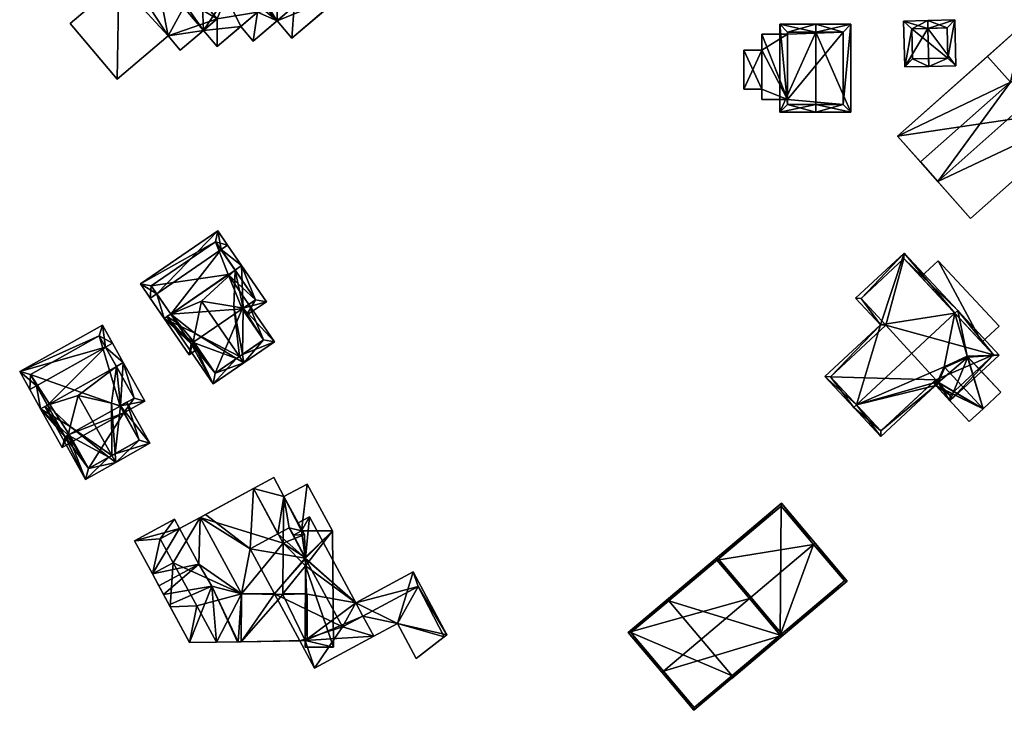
# Model space of a CAD drawing. Header units: inches. Extents: x 2685601 to 2690022, y 1235992 to 1239010.
# Tile 12 of 256: x 2685862 to 2685987, y 1236389 to 1236477. Entities that reach past the tile are written whole.
import ezdxf

# ---------------------------------------------------------------- set-up
doc = ezdxf.new("R2010")
doc.units = ezdxf.units.IN
doc.header["$MEASUREMENT"] = 0
doc.layers.add('Gebaeude Einzelhaus', color=10, linetype='Continuous')
doc.layers.add('Offenes Gebaeude', color=10, linetype='Continuous')

msp = doc.modelspace()

# ---------------------------------------------------------------- meshes
at = {"layer": 'Gebaeude Einzelhaus'}
mesh = msp.add_polyface(dxfattribs=at)
corners = [(2685892.114, 1236486.439, 492.443), (2685894.338, 1236490.45, 492.443), (2685888.575, 1236485.551, 492.443), (2685898.661, 1236482.165, 492.443), (2685903.091, 1236480.154, 492.443), (2685889.622, 1236484.32, 492.443), (2685896.97, 1236480.728, 492.443), (2685901.511, 1236478.811, 492.443), (2685887.958, 1236479.731, 500.739), (2685891.948, 1236477.695, 500.739), (2685889.268, 1236480.846, 500.739), (2685886.778, 1236476.833, 500.739), (2685886.776, 1236473.299, 500.739), (2685884.066, 1236480.021, 500.739), (2685882.881, 1236485.703, 500.739), (2685879.685, 1236482.986, 500.739), (2685882.986, 1236479.103, 500.739), (2685885.033, 1236475.349, 500.739), (2685875.424, 1236482.568, 502.895), (2685874.38, 1236483.795, 502.895), (2685873.198, 1236482.789, 502.895), (2685874.284, 1236481.511, 502.895), (2685874.075, 1236469.136, 502.895), (2685868.055, 1236476.216, 502.895), (2685880.566, 1236474.654, 502.895), (2685886.778, 1236476.833, 502.895), (2685882.098, 1236472.854, 502.895), (2685882.986, 1236479.103, 502.895), (2685884.066, 1236480.021, 502.895), (2685878.124, 1236484.823, 502.895), (2685892.909, 1236480.455, 497.917), (2685889.268, 1236480.846, 497.917), (2685891.948, 1236477.695, 497.917), (2685887.931, 1236486.309, 497.917), (2685884.701, 1236483.562, 497.917), (2685887.958, 1236479.731, 497.917), (2685891.395, 1236474.004, 497.917), (2685889.805, 1236475.874, 497.917), (2685896.599, 1236478.428, 497.917), (2685894.05, 1236481.425, 497.917), (2685896.97, 1236480.728, 495.262), (2685901.511, 1236478.811, 495.262), (2685898.661, 1236482.165, 495.262), (2685896.599, 1236478.428, 495.262), (2685896.291, 1236474.374, 495.262), (2685894.05, 1236481.425, 495.262), (2685892.114, 1236486.439, 495.262), (2685889.622, 1236484.32, 495.262), (2685892.909, 1236480.455, 495.262), (2685894.42, 1236476.575, 495.262), (2685888.575, 1236485.551, 486.13), (2685894.338, 1236490.45, 486.13), (2685894.42, 1236476.575, 492.443), (2685894.42, 1236476.575, 486.13), (2685896.291, 1236474.374, 486.13), (2685896.291, 1236474.374, 492.443), (2685903.091, 1236480.154, 486.13), (2685887.539, 1236484.67, 486.13), (2685886.776, 1236473.299, 486.13), (2685889.805, 1236475.874, 486.13), (2685882.881, 1236485.703, 486.13), (2685884.701, 1236483.562, 486.13), (2685879.685, 1236482.986, 486.13), (2685885.033, 1236475.349, 486.13), (2685879.02, 1236482.421, 486.13), (2685887.958, 1236479.731, 486.13), (2685891.948, 1236477.695, 486.13), (2685889.268, 1236480.846, 486.13), (2685878.124, 1236484.823, 486.13), (2685875.424, 1236482.568, 486.13), (2685874.38, 1236483.795, 486.13), (2685873.198, 1236482.789, 486.13), (2685874.284, 1236481.511, 486.13), (2685868.055, 1236476.216, 486.13), (2685874.075, 1236469.136, 486.13), (2685880.566, 1236474.654, 486.13), (2685882.098, 1236472.854, 486.13), (2685887.931, 1236486.309, 486.13), (2685891.395, 1236474.004, 486.13)]
mesh.append_faces([[corners[k] for k in face] for face in [(44, 43, 49), (45, 47, 48), (45, 46, 47), (43, 40, 45), (45, 40, 46), (44, 41, 43), (43, 41, 40), (40, 41, 42), (30, 38, 39), (30, 32, 38), (38, 32, 36), (36, 32, 37), (35, 31, 34), (34, 31, 33), (33, 31, 30), (30, 31, 32), (18, 27, 29), (27, 25, 28), (18, 24, 27), (27, 24, 25), (25, 24, 26), (18, 21, 24), (24, 21, 22), (22, 21, 23), (18, 20, 21), (18, 19, 20), (12, 11, 17), (13, 15, 16), (13, 14, 15), (11, 8, 13), (13, 8, 14), (12, 9, 11), (11, 9, 8), (8, 9, 10), (4, 3, 7), (3, 0, 6), (0, 2, 5), (4, 1, 3), (3, 1, 0), (0, 1, 2)]], dxfattribs={"color": 13})
mesh.append_faces([[corners[k] for k in face] for face in [(0, 5, 46), (46, 5, 47), (6, 0, 40), (40, 0, 46), (3, 6, 42), (42, 6, 40), (7, 3, 41), (41, 3, 42), (44, 7, 41), (44, 55, 7), (49, 55, 44), (49, 52, 55), (57, 77, 50), (57, 61, 77), (57, 65, 61), (53, 67, 57), (57, 67, 65), (78, 66, 53), (53, 66, 67), (78, 59, 66), (77, 2, 50), (2, 47, 5), (47, 30, 48), (77, 33, 2), (2, 33, 47), (47, 33, 30), (45, 48, 39), (39, 48, 30), (39, 38, 45), (45, 38, 43), (38, 49, 43), (52, 78, 53), (38, 36, 49), (49, 36, 52), (52, 36, 78), (78, 36, 59), (59, 36, 37), (77, 61, 33), (33, 61, 34), (75, 63, 76), (75, 64, 63), (64, 68, 62), (64, 69, 68), (69, 71, 70), (75, 72, 64), (64, 72, 69), (69, 72, 71), (75, 74, 72), (72, 74, 73), (13, 16, 28), (28, 16, 27), (28, 25, 13), (13, 25, 11), (25, 17, 11), (17, 76, 63), (25, 26, 17), (17, 26, 76), (26, 24, 76), (76, 24, 75), (24, 22, 75), (75, 22, 74), (22, 23, 74), (74, 23, 73), (23, 21, 73), (73, 21, 72), (21, 20, 72), (72, 20, 71), (20, 19, 71), (71, 19, 70), (19, 18, 70), (70, 18, 69), (18, 29, 69), (69, 29, 68), (29, 15, 68), (68, 15, 62), (29, 27, 15), (15, 27, 16), (59, 65, 66), (66, 65, 67), (61, 62, 60), (59, 63, 65), (65, 63, 61), (61, 63, 62), (62, 63, 64), (59, 58, 63), (58, 12, 63), (63, 12, 17), (15, 14, 62), (62, 14, 60), (34, 8, 35), (34, 14, 8), (61, 60, 34), (34, 60, 14), (31, 35, 10), (10, 35, 8), (32, 31, 9), (9, 31, 10), (9, 37, 32), (37, 58, 59), (9, 12, 37), (37, 12, 58), (53, 56, 54), (53, 51, 56), (53, 50, 51), (53, 57, 50), (1, 4, 51), (51, 4, 56), (7, 56, 4), (7, 54, 56), (7, 55, 54), (52, 54, 55), (52, 53, 54), (51, 50, 1), (1, 50, 2)]], dxfattribs={"color": 41})
mesh = msp.add_polyface(dxfattribs=at)
corners = [(2685977.319, 1236475.621, 492.107), (2685977.295, 1236476.621, 492.107), (2685974.225, 1236476.548, 489.716), (2685974.366, 1236470.704, 489.716), (2685977.436, 1236470.778, 492.107), (2685980.866, 1236470.86, 489.716), (2685980.725, 1236476.704, 489.716), (2685975.249, 1236475.571, 490.495), (2685979.75, 1236475.68, 490.412), (2685975.341, 1236471.728, 490.494), (2685979.843, 1236471.836, 490.412), (2685977.413, 1236471.778, 492.106), (2685975.341, 1236471.728, 480.838), (2685979.843, 1236471.836, 480.838), (2685979.75, 1236475.68, 480.838), (2685975.249, 1236475.571, 480.838)]
mesh.append_faces([[corners[k] for k in face] for face in [(10, 8, 6), (5, 10, 6), (4, 9, 11), (11, 10, 4), (4, 10, 5), (7, 9, 3), (3, 9, 4), (2, 7, 3), (0, 7, 1), (8, 0, 1), (6, 8, 1), (1, 7, 2), (0, 6, 1), (4, 5, 0), (0, 5, 6), (0, 3, 4), (0, 2, 3), (0, 1, 2)]], dxfattribs={"color": 13})
mesh.append_faces([[corners[k] for k in face] for face in [(13, 15, 14), (13, 12, 15), (9, 15, 12), (9, 7, 15), (0, 8, 7), (7, 8, 15), (15, 8, 14), (8, 10, 14), (14, 10, 13), (10, 12, 13), (10, 9, 12), (10, 11, 9)]], dxfattribs={"color": 41})
mesh = msp.add_polyface(dxfattribs=at)
corners = [(2685963.061, 1236475.14, 494.292), (2685967.516, 1236464.926, 491.086), (2685967.516, 1236476.14, 491.086), (2685963.061, 1236465.926, 494.292), (2685963.061, 1236464.926, 494.292), (2685963.061, 1236476.14, 494.292), (2685958.453, 1236476.14, 491.086), (2685958.453, 1236464.926, 491.086), (2685966.516, 1236465.926, 491.806), (2685959.453, 1236465.926, 491.782), (2685966.516, 1236475.14, 491.806), (2685959.453, 1236475.14, 491.782), (2685966.516, 1236465.926, 482.768), (2685959.453, 1236465.926, 482.768), (2685966.516, 1236475.14, 482.768), (2685959.453, 1236475.14, 482.768), (2685959.453, 1236466.568, 489.639), (2685959.453, 1236474.869, 489.639), (2685959.453, 1236474.869, 482.768), (2685959.453, 1236466.568, 482.768)]
mesh.append_faces([[corners[k] for k in face] for face in [(11, 9, 6), (6, 9, 7), (0, 11, 5), (10, 0, 5), (5, 11, 6), (8, 10, 2), (2, 10, 5), (1, 8, 2), (4, 9, 3), (3, 8, 4), (7, 9, 4), (4, 8, 1), (0, 7, 3), (3, 7, 4), (5, 6, 0), (0, 6, 7), (0, 2, 5), (4, 1, 3), (3, 1, 0), (0, 1, 2)]], dxfattribs={"color": 13})
mesh.append_faces([[corners[k] for k in face] for face in [(14, 18, 15), (12, 19, 14), (14, 19, 18), (12, 13, 19), (13, 16, 19), (17, 15, 18), (16, 11, 17), (17, 11, 15), (13, 9, 16), (16, 9, 11), (11, 14, 15), (0, 10, 11), (11, 10, 14), (10, 8, 14), (14, 8, 12), (8, 9, 12), (12, 9, 13), (8, 3, 9)]], dxfattribs={"color": 41})
mesh = msp.add_polyface(dxfattribs=at)
corners = [(2685978.568, 1236456.123, 494.465), (2685998.818, 1236465.641, 490.65), (2685994.624, 1236470.369, 494.465), (2685982.761, 1236451.396, 490.65), (2685987.821, 1236468.754, 492.188), (2685976.377, 1236458.593, 492.191), (2685989.509, 1236476.134, 489.156), (2685984.901, 1236472.045, 489.156), (2685973.453, 1236461.888, 489.82), (2685984.901, 1236472.045, 489.82), (2685973.453, 1236461.888, 489.156), (2685998.818, 1236465.641, 479.544), (2685989.509, 1236476.134, 479.544), (2685973.453, 1236461.888, 479.544), (2685982.761, 1236451.396, 479.544)]
mesh.append_faces([[corners[k] for k in face] for face in [(8, 4, 9), (8, 5, 4), (4, 6, 7), (4, 2, 6), (5, 0, 4), (4, 0, 2), (3, 1, 0), (0, 1, 2)]], dxfattribs={"color": 13})
mesh.append_faces([[corners[k] for k in face] for face in [(12, 11, 13), (13, 11, 14), (1, 3, 11), (11, 3, 14), (5, 3, 0), (5, 14, 3), (5, 13, 14), (5, 10, 13), (7, 13, 10), (7, 12, 13), (7, 6, 12), (6, 11, 12), (2, 1, 6), (6, 1, 11), (5, 8, 10), (8, 7, 10), (8, 9, 7), (9, 4, 7)]], dxfattribs={"color": 41})
mesh = msp.add_polyface(dxfattribs=at)
corners = [(2685959.453, 1236466.568, 489.639), (2685956.145, 1236474.869, 489.427), (2685956.145, 1236466.568, 489.427), (2685959.453, 1236474.869, 489.639), (2685953.86, 1236472.836, 488.321), (2685956.145, 1236467.851, 488.475), (2685956.145, 1236472.836, 488.475), (2685953.86, 1236467.851, 488.321), (2685956.145, 1236466.568, 482.768), (2685956.145, 1236474.869, 482.768), (2685956.145, 1236472.836, 482.768), (2685956.145, 1236467.851, 482.768), (2685959.453, 1236466.568, 482.768), (2685959.453, 1236474.869, 482.768), (2685953.86, 1236472.836, 482.768), (2685953.86, 1236467.851, 482.768)]
mesh.append_faces([[corners[k] for k in face] for face in [(7, 5, 4), (4, 5, 6), (3, 1, 0), (0, 1, 2)]], dxfattribs={"color": 13})
mesh.append_faces([[corners[k] for k in face] for face in [(14, 10, 15), (15, 10, 11), (15, 11, 7), (7, 11, 5), (7, 4, 15), (15, 4, 14), (4, 10, 14), (4, 6, 10), (10, 12, 11), (11, 12, 8), (10, 13, 12), (10, 9, 13), (9, 1, 13), (13, 1, 3), (8, 12, 2), (2, 12, 0), (8, 5, 11), (6, 9, 10), (6, 1, 9), (8, 2, 5), (5, 2, 6), (6, 2, 1)]], dxfattribs={"color": 41})
mesh = msp.add_polyface(dxfattribs=at)
corners = [(2685889.257, 1236433.557, 509.383), (2685883.934, 1236436.758, 507.491), (2685883.727, 1236435.592, 506.839), (2685886.28, 1236430.304, 506.068), (2685883.473, 1236435.416, 506.602), (2685880.399, 1236438.884, 506.234), (2685881.584, 1236438.172, 506.655), (2685890.2, 1236432.99, 509.718), (2685890.084, 1236439.947, 506.839), (2685894.086, 1236435.654, 506.068), (2685890.805, 1236440.442, 506.161), (2685890.008, 1236434.071, 509.383), (2685888.925, 1236440.179, 507.491), (2685884.806, 1236440.86, 509.718), (2685889.634, 1236433.815, 509.718), (2685880.873, 1236439.208, 506.655), (2685886.54, 1236431.694, 506.852), (2685883.823, 1236435.658, 506.929), (2685892.696, 1236435.914, 506.858), (2685889.98, 1236439.876, 506.936), (2685879.088, 1236441.811, 507.063), (2685880.049, 1236438.643, 510.381), (2685880.873, 1236439.208, 510.381), (2685878.264, 1236441.246, 507.063), (2685887.287, 1236447.43, 507.063), (2685889.071, 1236444.826, 510.381), (2685889.895, 1236445.391, 510.381), (2685888.111, 1236447.995, 507.063), (2685886.859, 1236449.823, 506.068), (2685877.011, 1236443.073, 506.068), (2685883.213, 1236434.026, 506.068), (2685884.389, 1236434.832, 506.068), (2685883.823, 1236435.658, 506.84), (2685890.545, 1236439.051, 506.068), (2685889.98, 1236439.876, 506.839), (2685893.06, 1236440.775, 506.068), (2685883.473, 1236435.416, 506.838), (2685891.67, 1236441.035, 506.839), (2685886.599, 1236448.433, 506.517), (2685878.401, 1236442.813, 506.517), (2685880.873, 1236439.208, 497.321), (2685883.473, 1236435.416, 497.321), (2685883.823, 1236435.658, 497.321), (2685886.54, 1236431.694, 497.321), (2685892.696, 1236435.914, 497.321), (2685889.98, 1236439.876, 497.321), (2685890.805, 1236440.442, 497.321), (2685888.206, 1236444.234, 497.321), (2685891.67, 1236441.035, 497.321), (2685886.599, 1236448.433, 497.321), (2685878.401, 1236442.813, 497.321)]
mesh.append_faces([[corners[k] for k in face] for face in [(29, 39, 23), (23, 39, 20), (27, 38, 28), (28, 38, 29), (29, 38, 39), (27, 24, 38), (26, 24, 27), (26, 25, 24), (37, 33, 8), (8, 33, 34), (37, 35, 33), (37, 26, 35), (37, 25, 26), (31, 2, 32), (31, 36, 2), (36, 21, 22), (31, 30, 36), (36, 30, 21), (23, 20, 21), (21, 20, 22), (25, 8, 26), (26, 8, 35), (35, 8, 33), (33, 8, 34), (25, 12, 8), (22, 13, 25), (25, 13, 12), (21, 1, 22), (22, 1, 13), (21, 2, 1), (2, 31, 32), (21, 30, 2), (2, 30, 31), (20, 29, 23), (27, 28, 24), (24, 28, 20), (20, 28, 29), (24, 26, 27), (24, 25, 26), (20, 22, 24), (24, 22, 25), (23, 21, 20), (20, 21, 22), (15, 6, 5), (14, 11, 7), (0, 14, 7), (7, 18, 9), (9, 18, 10), (10, 18, 8), (8, 18, 19), (7, 11, 18), (3, 16, 7), (7, 16, 0), (16, 2, 17), (3, 4, 16), (16, 4, 2), (3, 5, 4), (4, 5, 6), (15, 5, 6), (14, 0, 7), (14, 1, 0), (14, 13, 1), (12, 14, 11), (11, 14, 7), (12, 13, 14), (11, 8, 12), (7, 9, 11), (11, 9, 8), (8, 9, 10), (0, 3, 7), (3, 4, 5), (5, 4, 6), (0, 2, 3), (3, 2, 4), (0, 1, 2)]], dxfattribs={"color": 13})
mesh.append_faces([[corners[k] for k in face] for face in [(46, 47, 48), (48, 47, 49), (49, 47, 50), (50, 47, 40), (36, 4, 2), (22, 6, 36), (36, 6, 4), (39, 15, 20), (20, 15, 22), (22, 15, 6), (39, 40, 15), (39, 50, 40), (39, 38, 50), (50, 38, 49), (24, 49, 38), (24, 48, 49), (25, 37, 24), (24, 37, 48), (8, 10, 37), (37, 10, 48), (48, 10, 46), (40, 42, 41), (40, 45, 42), (42, 45, 43), (43, 45, 44), (40, 47, 45), (45, 47, 46), (34, 8, 19), (34, 10, 8), (34, 45, 10), (10, 45, 46), (18, 34, 19), (18, 44, 34), (34, 44, 45), (0, 11, 14), (0, 18, 11), (0, 16, 18), (18, 16, 44), (44, 16, 43), (32, 16, 17), (32, 43, 16), (32, 42, 43), (2, 32, 17), (2, 4, 32), (32, 4, 42), (42, 4, 41), (6, 41, 4), (15, 40, 6), (6, 40, 41)]], dxfattribs={"color": 41})
mesh = msp.add_polyface(dxfattribs=at)
corners = [(2685968.227, 1236427.661, 499.276), (2685971.311, 1236423.614, 495.156), (2685978.301, 1236430.12, 495.156), (2685967.861, 1236427.321, 499.276), (2685978.544, 1236430.592, 495.302), (2685978.323, 1236430.096, 495.129), (2685979.383, 1236432.475, 495.959), (2685980.748, 1236439.314, 499.276), (2685982.333, 1236433.828, 495.129), (2685986.393, 1236433.983, 492.971), (2685982.417, 1236433.738, 495.029), (2685981.114, 1236439.655, 499.276), (2685978.628, 1236430.502, 495.202), (2685979.467, 1236432.385, 495.859), (2685980.13, 1236428.154, 492.971), (2685978.407, 1236430.006, 495.029), (2685971.269, 1236437.834, 495.624), (2685974.294, 1236446.981, 492.475), (2685968.111, 1236441.228, 492.475), (2685964.2, 1236431.255, 495.625), (2685974.269, 1236446.275, 492.815), (2685968.818, 1236441.203, 492.814), (2685971.975, 1236437.809, 495.963), (2685964.906, 1236431.23, 495.964), (2685971.336, 1236424.32, 495.563), (2685978.326, 1236430.826, 495.563), (2685985.686, 1236434.008, 493.378), (2685980.155, 1236428.86, 493.378), (2685984.191, 1236435.615, 493.481), (2685985.686, 1236434.008, 485.841), (2685984.191, 1236435.615, 493.581), (2685976.433, 1236443.95, 493.481), (2685974.269, 1236446.275, 485.841), (2685976.433, 1236443.95, 493.581), (2685968.818, 1236441.203, 485.841), (2685971.975, 1236437.809, 485.841), (2685964.906, 1236431.23, 485.841), (2685971.336, 1236424.32, 485.841), (2685977.96, 1236430.485, 495.029), (2685977.96, 1236430.485, 495.129), (2685978.326, 1236430.826, 485.841), (2685978.326, 1236430.826, 495.202), (2685978.326, 1236430.826, 495.302), (2685980.155, 1236428.86, 485.841)]
mesh.append_faces([[corners[k] for k in face] for face in [(27, 15, 12), (27, 14, 15), (27, 26, 14), (14, 26, 9), (9, 26, 11), (11, 26, 7), (2, 4, 5), (2, 25, 4), (3, 24, 1), (1, 24, 2), (2, 24, 25), (3, 0, 24), (16, 23, 19), (19, 23, 3), (3, 23, 0), (16, 22, 23), (17, 21, 18), (18, 21, 16), (16, 21, 22), (11, 20, 17), (17, 20, 21), (11, 7, 20), (0, 19, 3), (7, 16, 0), (0, 16, 19), (11, 17, 7), (7, 17, 16), (16, 17, 18), (14, 12, 15), (9, 10, 14), (14, 10, 12), (12, 10, 13), (7, 8, 11), (11, 8, 9), (9, 8, 10), (0, 6, 7), (7, 6, 8), (0, 4, 6), (0, 2, 4), (4, 2, 5), (3, 1, 0), (0, 1, 2)]], dxfattribs={"color": 13})
mesh.append_faces([[corners[k] for k in face] for face in [(36, 40, 37), (35, 40, 36), (32, 35, 34), (29, 43, 40), (29, 40, 35), (29, 35, 32), (26, 27, 29), (29, 27, 43), (40, 27, 41), (41, 27, 12), (40, 43, 27), (42, 4, 25), (25, 39, 42), (38, 40, 41), (38, 37, 40), (25, 24, 39), (39, 24, 38), (38, 24, 37), (24, 36, 37), (0, 23, 24), (24, 23, 36), (23, 22, 36), (36, 22, 35), (22, 21, 35), (35, 21, 34), (21, 20, 34), (34, 20, 32), (7, 30, 33), (31, 20, 33), (33, 20, 7), (31, 32, 20), (28, 29, 31), (31, 29, 32), (30, 26, 28), (26, 30, 7), (28, 26, 29)]], dxfattribs={"color": 41})
mesh = msp.add_polyface(dxfattribs=at)
corners = [(2685874.835, 1236433.025, 515.358), (2685873.45, 1236435.496, 511.874), (2685872.578, 1236435.007, 511.874), (2685865.182, 1236427.614, 515.358), (2685863.796, 1236430.084, 511.874), (2685873.963, 1236432.536, 515.358), (2685864.31, 1236427.125, 515.358), (2685862.925, 1236429.596, 511.874), (2685872.165, 1236437.79, 511.045), (2685861.639, 1236431.889, 511.045), (2685874.484, 1236427.531, 511.811), (2685874.904, 1236426.621, 511.045), (2685877.584, 1236428.123, 511.045), (2685874.415, 1236427.493, 511.811), (2685869.097, 1236428.817, 514.694), (2685873.326, 1236427.84, 512.452), (2685868.047, 1236424.88, 512.452), (2685867.793, 1236423.781, 511.812), (2685867.058, 1236422.223, 511.045), (2685868.443, 1236422.999, 511.045), (2685867.954, 1236423.871, 511.811), (2685876.223, 1236428.506, 511.811), (2685871.781, 1236436.429, 511.36), (2685863, 1236431.505, 511.361), (2685867.441, 1236423.584, 511.812), (2685873.013, 1236420.978, 514.366), (2685870.015, 1236418.151, 511.045), (2685867.441, 1236423.584, 511.478), (2685864.823, 1236427.413, 511.211), (2685865.666, 1236426.751, 511.535), (2685873.865, 1236420.309, 514.694), (2685873.376, 1236421.182, 514.694), (2685865.182, 1236427.614, 511.534), (2685878.22, 1236422.75, 511.045), (2685875.287, 1236427.982, 511.139), (2685873.786, 1236421.412, 514.366), (2685870.399, 1236419.513, 511.887), (2685867.954, 1236423.871, 511.964), (2685876.859, 1236423.134, 511.79), (2685874.415, 1236427.493, 511.869), (2685874.415, 1236427.493, 502.106), (2685874.904, 1236426.621, 502.106), (2685876.223, 1236428.506, 502.107), (2685871.781, 1236436.429, 502.107), (2685863, 1236431.505, 502.107), (2685867.441, 1236423.584, 502.106), (2685867.954, 1236423.871, 502.106), (2685868.443, 1236422.999, 502.106), (2685870.399, 1236419.513, 502.106), (2685876.859, 1236423.134, 502.106), (2685874.904, 1236426.62, 502.106)]
mesh.append_faces([[corners[k] for k in face] for face in [(31, 35, 30), (25, 31, 30), (30, 38, 33), (33, 38, 34), (34, 38, 10), (10, 38, 39), (30, 35, 38), (32, 29, 28), (26, 36, 30), (30, 36, 25), (36, 17, 37), (26, 27, 36), (36, 27, 17), (26, 28, 27), (27, 28, 29), (15, 31, 35), (35, 31, 30), (15, 14, 31), (35, 10, 15), (30, 33, 35), (35, 33, 10), (10, 33, 34), (32, 28, 29), (25, 31, 16), (16, 31, 14), (25, 30, 31), (25, 26, 30), (26, 27, 28), (28, 27, 29), (25, 17, 26), (26, 17, 27), (25, 16, 17), (19, 17, 20), (19, 24, 17), (24, 6, 3), (19, 18, 24), (24, 18, 6), (7, 4, 6), (6, 4, 3), (9, 23, 7), (7, 23, 4), (1, 22, 8), (8, 22, 9), (9, 22, 23), (1, 2, 22), (0, 2, 1), (0, 5, 2), (12, 21, 0), (0, 21, 5), (12, 11, 21), (21, 11, 10), (10, 11, 13), (17, 19, 20), (17, 18, 19), (16, 6, 17), (17, 6, 18), (14, 3, 16), (16, 3, 6), (10, 5, 15), (15, 5, 14), (14, 5, 3), (10, 0, 5), (10, 12, 0), (13, 11, 10), (10, 11, 12), (2, 9, 4), (4, 9, 7), (1, 8, 2), (2, 8, 9), (3, 4, 6), (6, 4, 7), (0, 2, 5), (5, 2, 3), (3, 2, 4), (0, 1, 2)]], dxfattribs={"color": 13})
mesh.append_faces([[corners[k] for k in face] for face in [(50, 48, 47), (50, 49, 48), (39, 13, 10), (38, 11, 39), (39, 11, 13), (38, 49, 11), (11, 49, 50), (25, 35, 31), (38, 48, 49), (25, 36, 35), (35, 36, 38), (38, 36, 48), (37, 19, 36), (36, 19, 48), (48, 19, 47), (37, 20, 19), (17, 20, 37), (40, 43, 42), (40, 44, 43), (47, 46, 41), (41, 46, 40), (40, 46, 44), (44, 46, 45), (20, 46, 19), (19, 46, 47), (27, 17, 24), (27, 20, 17), (27, 46, 20), (27, 45, 46), (4, 24, 3), (4, 27, 24), (4, 45, 27), (23, 44, 4), (4, 44, 45), (23, 22, 44), (44, 22, 43), (2, 43, 22), (2, 42, 43), (5, 21, 2), (2, 21, 42), (10, 42, 21), (10, 40, 42), (10, 13, 40), (41, 40, 11), (11, 40, 13)]], dxfattribs={"color": 41})
mesh = msp.add_polyface(dxfattribs=at)
corners = [(2685879.535, 1236410.568, 510.229), (2685876.272, 1236410.314, 510.229), (2685878.552, 1236406.092, 510.229), (2685881.369, 1236413.067, 510.229), (2685881.184, 1236407.514, 510.229), (2685881.999, 1236411.899, 510.229), (2685898.254, 1236403.542, 513.045), (2685898.032, 1236403.543, 513.077), (2685898.238, 1236397.602, 513.045), (2685897.997, 1236397.598, 513.079), (2685895.151, 1236403.498, 513.487), (2685895.151, 1236403.55, 513.487), (2685889.852, 1236397.457, 514.24), (2685889.869, 1236403.564, 514.24), (2685895.189, 1236410.008, 513.045), (2685895.151, 1236403.498, 513.528), (2685891.419, 1236416.987, 513.045), (2685884.606, 1236413.307, 514.24), (2685895.189, 1236410.008, 510.229), (2685897.917, 1236411.105, 510.229), (2685895.302, 1236415.945, 510.229), (2685898.018, 1236408.172, 510.229), (2685891.419, 1236416.987, 510.229), (2685893.989, 1236418.376, 510.229), (2685898.053, 1236407.143, 510.229), (2685895.151, 1236403.55, 510.229), (2685898.032, 1236403.543, 510.229), (2685898.249, 1236401.461, 510.229), (2685898.019, 1236401.337, 510.229), (2685896.495, 1236411.024, 510.229), (2685897.513, 1236411.57, 510.229), (2685898.053, 1236407.144, 506.758), (2685901.587, 1236396.762, 506.758), (2685901.473, 1236411.598, 506.758), (2685897.997, 1236397.598, 506.758), (2685897.995, 1236396.761, 506.758), (2685897.513, 1236411.57, 506.758), (2685898.262, 1236417.544, 506.758), (2685898.018, 1236408.172, 506.758), (2685895.302, 1236415.945, 506.758), (2685896.495, 1236411.024, 506.758), (2685898.059, 1236408.095, 506.758), (2685883.271, 1236397.356, 506.758), (2685886.695, 1236397.407, 506.758), (2685884.195, 1236402.035, 506.758), (2685880.824, 1236401.887, 506.758), (2685881.184, 1236407.514, 513.102), (2685880.824, 1236401.887, 513.102), (2685884.195, 1236402.035, 513.102), (2685878.552, 1236406.092, 513.102), (2685889.869, 1236403.564, 513.102), (2685886.707, 1236397.385, 513.102), (2685889.852, 1236397.457, 513.102), (2685884.606, 1236413.307, 513.102), (2685879.535, 1236410.568, 513.102), (2685881.369, 1236413.067, 497.233), (2685882, 1236411.899, 497.233), (2685876.272, 1236410.314, 497.233), (2685878.552, 1236406.092, 497.233), (2685879.36, 1236404.597, 497.233), (2685879.36, 1236404.597, 510.229), (2685884.456, 1236407.35, 497.233), (2685898.032, 1236403.543, 503.261), (2685897.997, 1236397.598, 503.261), (2685897.299, 1236397.586, 503.261), (2685889.852, 1236397.457, 497.233), (2685897.299, 1236397.586, 497.233), (2685894.093, 1236403.553, 497.233), (2685889.869, 1236403.564, 497.233), (2685885.31, 1236413.687, 497.233), (2685891.419, 1236416.987, 497.233), (2685884.606, 1236413.307, 497.233), (2685890.998, 1236409.313, 497.233), (2685894.537, 1236411.215, 497.233), (2685893.989, 1236418.376, 497.233), (2685898.053, 1236407.143, 503.261), (2685896.495, 1236411.024, 503.261), (2685898.018, 1236408.172, 497.233), (2685896.495, 1236411.024, 497.233), (2685897.513, 1236411.57, 497.233), (2685897.513, 1236411.57, 503.261), (2685895.302, 1236415.945, 497.233), (2685895.945, 1236411.971, 497.233), (2685898.02, 1236408.112, 497.233), (2685898.059, 1236408.04, 503.261), (2685898.059, 1236408.095, 503.261), (2685898.059, 1236408.04, 497.233), (2685898.059, 1236408.095, 497.233), (2685883.271, 1236397.356, 497.233), (2685886.695, 1236397.407, 497.233), (2685889.372, 1236397.447, 506.758), (2685889.372, 1236397.447, 497.233), (2685889.396, 1236397.447, 497.233), (2685889.47, 1236397.448, 506.758), (2685889.47, 1236397.448, 497.233), (2685880.673, 1236402.166, 497.233), (2685879.959, 1236403.489, 506.758), (2685879.959, 1236403.489, 497.233), (2685886.111, 1236404.543, 497.233), (2685886.707, 1236397.385, 497.233), (2685889.47, 1236397.449, 506.758)]
mesh.append_faces([[corners[k] for k in face] for face in [(46, 53, 54), (46, 50, 53), (50, 51, 52), (46, 48, 50), (50, 48, 51), (49, 47, 46), (46, 47, 48), (42, 44, 45), (42, 43, 44), (31, 32, 34), (34, 32, 35), (38, 33, 41), (41, 33, 31), (31, 33, 32), (38, 36, 33), (33, 36, 37), (37, 36, 39), (38, 40, 36), (38, 36, 40), (36, 37, 39), (31, 33, 38), (38, 33, 36), (36, 33, 37), (35, 32, 34), (34, 32, 31), (31, 32, 33), (19, 30, 20), (21, 29, 19), (19, 29, 30), (26, 27, 28), (26, 24, 27), (24, 26, 27), (27, 26, 28), (24, 25, 26), (21, 18, 24), (24, 18, 25), (18, 20, 22), (22, 20, 23), (21, 19, 18), (18, 19, 20), (17, 13, 14), (16, 17, 14), (14, 13, 15), (7, 8, 9), (6, 8, 7), (9, 10, 12), (12, 10, 13), (9, 7, 10), (10, 7, 11), (9, 8, 7), (6, 7, 8), (3, 0, 5), (0, 2, 4), (3, 1, 0), (0, 1, 2)]], dxfattribs={"color": 13})
mesh.append_faces([[corners[k] for k in face] for face in [(91, 99, 89), (71, 61, 56), (61, 97, 59), (61, 98, 97), (71, 68, 61), (61, 68, 98), (98, 68, 94), (94, 68, 65), (52, 100, 65), (65, 100, 94), (52, 90, 100), (90, 99, 91), (52, 51, 90), (90, 51, 99), (99, 43, 89), (43, 48, 44), (99, 51, 43), (43, 51, 48), (48, 47, 44), (44, 47, 45), (96, 59, 97), (47, 60, 45), (45, 60, 96), (96, 60, 59), (47, 49, 60), (60, 49, 2), (2, 46, 4), (2, 49, 46), (46, 54, 4), (4, 54, 0), (54, 5, 0), (5, 71, 56), (54, 53, 5), (5, 53, 71), (91, 94, 92), (95, 98, 88), (88, 98, 89), (89, 98, 91), (91, 98, 94), (95, 97, 98), (45, 88, 42), (45, 95, 88), (45, 96, 95), (95, 96, 97), (90, 92, 93), (93, 92, 94), (90, 91, 92), (42, 89, 43), (42, 88, 89), (83, 87, 86), (83, 77, 87), (85, 38, 41), (85, 77, 38), (85, 87, 77), (85, 86, 87), (85, 84, 86), (84, 31, 75), (85, 41, 84), (84, 41, 31), (82, 78, 83), (83, 78, 77), (82, 79, 78), (82, 81, 79), (81, 70, 74), (82, 73, 81), (81, 73, 70), (36, 20, 30), (80, 39, 36), (36, 39, 20), (80, 81, 39), (80, 79, 81), (39, 23, 20), (39, 74, 23), (39, 81, 74), (40, 36, 29), (29, 36, 30), (76, 80, 40), (40, 80, 36), (76, 79, 80), (76, 78, 79), (38, 29, 21), (38, 40, 29), (38, 76, 40), (38, 77, 76), (76, 77, 78), (24, 31, 21), (21, 31, 38), (31, 62, 75), (31, 26, 62), (31, 24, 26), (23, 74, 22), (22, 74, 70), (72, 70, 73), (72, 69, 70), (72, 71, 69), (67, 68, 72), (72, 68, 71), (15, 13, 10), (13, 17, 50), (50, 17, 53), (53, 69, 71), (53, 22, 69), (69, 22, 70), (17, 16, 53), (53, 16, 22), (16, 14, 22), (22, 14, 18), (14, 25, 18), (14, 11, 25), (14, 15, 11), (11, 15, 10), (67, 65, 68), (67, 66, 65), (34, 64, 63), (64, 65, 66), (9, 52, 34), (34, 52, 64), (64, 52, 65), (9, 12, 52), (52, 13, 50), (52, 12, 13), (11, 7, 25), (25, 7, 26), (26, 34, 62), (62, 34, 63), (26, 9, 34), (26, 7, 9), (56, 57, 55), (56, 58, 57), (56, 61, 58), (58, 61, 59), (2, 59, 60), (1, 58, 2), (2, 58, 59), (1, 57, 58), (1, 3, 57), (57, 3, 55), (3, 5, 55), (55, 5, 56)]], dxfattribs={"color": 41})
mesh = msp.add_polyface(dxfattribs=at)
corners = [(2685958.501, 1236398.306, 498.739), (2685952.335, 1236392.78, 498.556), (2685967.035, 1236405.174, 498.556), (2685952.365, 1236393.133, 498.74), (2685952.174, 1236392.971, 498.739), (2685962.758, 1236409.859, 503.201), (2685962.949, 1236410.02, 503.201), (2685954.577, 1236402.961, 503.201), (2685950.451, 1236407.855, 498.731), (2685958.663, 1236415.105, 498.556), (2685943.961, 1236402.711, 498.556), (2685944.314, 1236402.681, 498.731), (2685944.123, 1236402.519, 498.731), (2685966.683, 1236405.204, 498.739), (2685958.633, 1236414.753, 498.731), (2685966.683, 1236405.204, 489.141), (2685958.633, 1236414.753, 489.141), (2685944.314, 1236402.681, 489.141), (2685952.365, 1236393.133, 489.141), (2685958.501, 1236398.306, 489.141)]
mesh.append_faces([[corners[k] for k in face] for face in [(10, 11, 12), (9, 8, 10), (10, 8, 11), (6, 14, 9), (9, 14, 8), (6, 5, 14), (2, 13, 6), (6, 13, 5), (2, 0, 13), (2, 1, 0), (0, 1, 3), (3, 1, 4), (11, 10, 12), (9, 5, 6), (11, 8, 10), (10, 8, 9), (9, 8, 5), (5, 8, 7), (0, 5, 7), (0, 2, 5), (5, 2, 6), (4, 1, 3), (3, 1, 0), (0, 1, 2)]], dxfattribs={"color": 13})
mesh.append_faces([[corners[k] for k in face] for face in [(19, 16, 15), (19, 17, 16), (19, 18, 17), (0, 15, 13), (0, 19, 15), (0, 18, 19), (0, 3, 18), (8, 17, 11), (8, 16, 17), (8, 14, 16), (14, 15, 16), (5, 13, 14), (14, 13, 15)]], dxfattribs={"color": 41})
mesh = msp.add_polyface(dxfattribs=at)
corners = [(2685909.78, 1236399.792, 503.261), (2685916.053, 1236398.338, 503.261), (2685911.771, 1236406.369, 503.261), (2685915.72, 1236398.082, 503.261), (2685904.442, 1236402.431, 503.261), (2685905.356, 1236400.731, 503.261), (2685906.738, 1236398.159, 503.261), (2685912.15, 1236395.343, 503.261), (2685912.405, 1236404.479, 503.261), (2685898.059, 1236408.095, 503.261), (2685898.059, 1236408.04, 503.261), (2685898.561, 1236413.377, 503.261), (2685897.513, 1236411.57, 503.261), (2685896.495, 1236411.024, 503.261), (2685898.053, 1236407.143, 503.261), (2685898.032, 1236403.543, 503.261), (2685897.997, 1236397.598, 503.261), (2685899.175, 1236394.095, 503.261), (2685897.299, 1236397.586, 503.261), (2685897.019, 1236412.548, 503.261), (2685902.737, 1236399.339, 503.261), (2685912.405, 1236404.479, 497.233), (2685915.72, 1236398.082, 497.233), (2685905.356, 1236400.731, 497.233), (2685909.78, 1236399.792, 497.233), (2685906.738, 1236398.159, 497.233), (2685912.15, 1236395.343, 497.233), (2685902.737, 1236399.339, 497.233), (2685898.059, 1236408.04, 497.233), (2685897.299, 1236397.586, 497.233), (2685899.175, 1236394.095, 497.233), (2685894.093, 1236403.553, 497.233), (2685898.02, 1236408.112, 497.233), (2685890.998, 1236409.313, 497.233), (2685894.537, 1236411.215, 497.233), (2685895.945, 1236411.971, 497.233)]
mesh.append_faces([[corners[k] for k in face] for face in [(12, 9, 13), (9, 4, 10), (10, 4, 20), (20, 4, 5), (19, 11, 12), (12, 11, 9), (9, 11, 4), (12, 11, 19), (4, 16, 5), (5, 16, 6), (6, 16, 17), (17, 16, 18), (4, 15, 16), (4, 14, 15), (4, 10, 14), (13, 9, 12), (12, 9, 11), (11, 9, 4), (4, 9, 10), (4, 8, 5), (2, 8, 4), (1, 8, 2), (3, 8, 1), (3, 0, 7), (0, 5, 6), (0, 4, 5), (0, 2, 4), (3, 1, 0), (0, 1, 2)]], dxfattribs={"color": 13})
mesh.append_faces([[corners[k] for k in face] for face in [(32, 34, 35), (32, 33, 34), (28, 31, 32), (32, 31, 33), (28, 27, 31), (31, 27, 29), (29, 27, 30), (30, 27, 25), (25, 27, 23), (6, 17, 25), (25, 17, 30), (30, 17, 29), (29, 17, 18), (27, 28, 20), (20, 28, 10), (20, 5, 27), (27, 5, 23), (21, 24, 23), (23, 24, 25), (21, 22, 24), (24, 22, 26), (3, 7, 22), (22, 7, 26), (7, 0, 26), (26, 0, 24), (0, 6, 24), (24, 6, 25), (5, 8, 23), (23, 8, 21), (8, 3, 21), (21, 3, 22)]], dxfattribs={"color": 41})
mesh = msp.add_polyface(dxfattribs=at)
corners = [(2685943.626, 1236393.728, 506.076), (2685947.52, 1236388.72, 501.21), (2685958.854, 1236398.276, 501.21), (2685943.434, 1236393.566, 506.076), (2685954.577, 1236402.961, 506.076), (2685954.769, 1236403.123, 506.076), (2685950.481, 1236408.208, 501.431), (2685939.148, 1236398.651, 501.431), (2685947.55, 1236389.073, 501.402), (2685939.5, 1236398.621, 501.605), (2685958.501, 1236398.306, 501.402), (2685950.451, 1236407.855, 501.606), (2685954.577, 1236402.961, 503.201), (2685958.501, 1236398.306, 498.739), (2685950.451, 1236407.855, 498.731), (2685944.314, 1236402.681, 498.731), (2685939.5, 1236398.621, 489.141), (2685944.314, 1236402.681, 489.141), (2685947.55, 1236389.073, 489.141), (2685952.365, 1236393.133, 498.74), (2685952.365, 1236393.133, 489.141)]
mesh.append_faces([[corners[k] for k in face] for face in [(11, 9, 7), (6, 11, 7), (4, 11, 5), (10, 4, 5), (5, 11, 6), (2, 10, 5), (1, 8, 10), (1, 10, 2), (0, 8, 3), (9, 0, 3), (7, 9, 3), (3, 8, 1), (4, 7, 0), (0, 7, 3), (5, 6, 4), (4, 6, 7), (0, 2, 4), (4, 2, 5), (3, 1, 0), (0, 1, 2)]], dxfattribs={"color": 13})
mesh.append_faces([[corners[k] for k in face] for face in [(18, 16, 20), (20, 16, 17), (8, 19, 10), (10, 19, 13), (8, 18, 19), (19, 18, 20), (8, 16, 18), (0, 9, 8), (8, 9, 16), (11, 15, 9), (9, 15, 16), (16, 15, 17), (11, 14, 15), (4, 12, 11), (11, 12, 14), (4, 10, 12), (12, 10, 13)]], dxfattribs={"color": 41})
at = {"layer": 'Offenes Gebaeude'}
mesh = msp.add_polyface(dxfattribs=at)
corners = [(2685984.191, 1236435.615, 493.581), (2685978.631, 1236445.995, 492.67), (2685976.433, 1236443.95, 493.581), (2685986.389, 1236437.661, 492.669), (2685978.631, 1236445.995, 492.57), (2685986.389, 1236437.661, 492.569), (2685976.433, 1236443.95, 493.481), (2685984.191, 1236435.615, 493.481)]
mesh.append_faces([[corners[k] for k in face] for face in [(3, 1, 0), (0, 1, 2)]], dxfattribs={"color": 13})
mesh.append_faces([[corners[k] for k in face] for face in [(4, 7, 6), (4, 5, 7), (5, 3, 7), (7, 3, 0), (4, 6, 1), (1, 6, 2), (1, 3, 4), (4, 3, 5)]], dxfattribs={"color": 41})
mesh = msp.add_polyface(dxfattribs=at)
corners = [(2685984.336, 1236427.154, 495.959), (2685986.591, 1236429.253, 495.129), (2685982.333, 1236433.828, 495.129), (2685979.383, 1236432.475, 495.959), (2685978.544, 1236430.592, 495.302), (2685978.326, 1236430.826, 495.302), (2685977.96, 1236430.485, 495.129), (2685978.323, 1236430.096, 495.129), (2685982.581, 1236425.52, 495.129), (2685978.407, 1236430.006, 495.029), (2685982.581, 1236425.52, 495.029), (2685977.96, 1236430.485, 495.029), (2685984.336, 1236427.154, 495.859), (2685986.591, 1236429.253, 495.029), (2685982.417, 1236433.738, 495.029), (2685979.467, 1236432.385, 495.859), (2685978.628, 1236430.502, 495.202), (2685978.326, 1236430.826, 495.202)]
mesh.append_faces([[corners[k] for k in face] for face in [(4, 0, 3), (4, 7, 0), (0, 7, 8), (4, 6, 7), (4, 5, 6), (0, 2, 3), (0, 1, 2)]], dxfattribs={"color": 13})
mesh.append_faces([[corners[k] for k in face] for face in [(12, 16, 15), (16, 11, 17), (12, 9, 16), (16, 9, 11), (12, 10, 9), (13, 12, 14), (14, 12, 15), (13, 14, 1), (1, 14, 2), (0, 12, 1), (1, 12, 13), (0, 8, 12), (12, 8, 10), (9, 7, 11), (11, 7, 6), (10, 8, 9), (9, 8, 7)]], dxfattribs={"color": 41})

doc.saveas('drawing.dxf')
